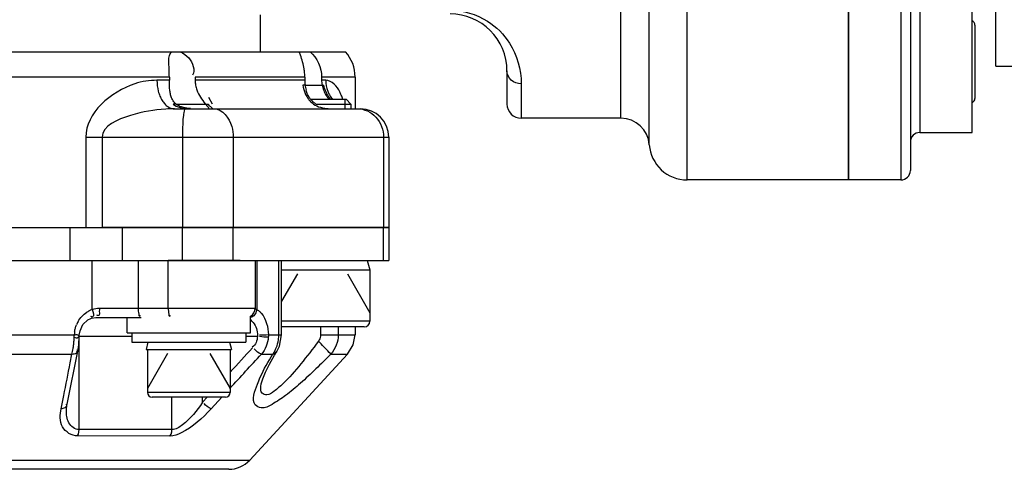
# Model space of a CAD drawing. Header units: millimetres. Extents: x 0 to 11890, y 0 to 8410.
# Tile 81 of 137: x 8356 to 8460, y 1992 to 2040. Entities that reach past the tile are written whole.
import ezdxf

# ---------------------------------------------------------------- set-up
doc = ezdxf.new("R2010")
doc.units = ezdxf.units.MM
doc.header["$LTSCALE"] = 653.95
for name, color, linetype in [('304102000014DXF_CONTINUOUS_LINE', 7, 'CONTINUOUS'), ('304102000015DXF_CONTINUOUS_LINE', 7, 'CONTINUOUS'), ('304102000016DXF_CONTINUOUS_LINE', 7, 'CONTINUOUS'), ('304104000074DXF_CONTINUOUS_LINE', 7, 'CONTINUOUS'), ('304104000081DXF_CONTINUOUS_LINE', 7, 'CONTINUOUS'), ('304105000070DXF_CONTINUOUS_LINE', 7, 'CONTINUOUS'), ('304106000010DXF_CONTINUOUS_LINE', 7, 'CONTINUOUS'), ('304107000007DXF_CONTINUOUS_LINE', 7, 'CONTINUOUS'), ('304302000001DXF_CONTINUOUS_LINE', 7, 'CONTINUOUS'), ('501023000058DXF_CONTINUOUS_LINE', 7, 'CONTINUOUS'), ('501023000065DXF_CONTINUOUS_LINE', 7, 'CONTINUOUS'), ('501023000068DXF_CONTINUOUS_LINE', 7, 'CONTINUOUS'), ('604006000002DXF_CONTINUOUS_LINE', 7, 'CONTINUOUS'), ('604006000006DXF_CONTINUOUS_LINE', 7, 'CONTINUOUS')]:
    doc.layers.add(name, color=color, linetype=linetype)

msp = doc.modelspace()

# ---------------------------------------------------------------- linework, layer by layer
at = {"layer": '304102000014DXF_CONTINUOUS_LINE', "color": 7, "linetype": 'Continuous'}
for p, q in [((8443.466, 2022.86), (8443.466, 2137.859)), ((8449.966, 2136.859), (8449.966, 2023.86)), ((8456.466, 2027.859), (8456.466, 2052.133)), ((8450.966, 2027.859), (8456.466, 2027.859)), ((8448.966, 2022.859), (8443.466, 2022.859))]:
    msp.add_line(p, q, dxfattribs=at)
at = {"layer": '304102000014DXF_CONTINUOUS_LINE', "color": 9, "linetype": 'Continuous'}
for p, q in [((8448.966, 2137.859), (8448.966, 2022.859)), ((8450.966, 2051.445), (8450.966, 2027.859))]:
    msp.add_line(p, q, dxfattribs=at)
at = {"layer": '304102000014DXF_CONTINUOUS_LINE', "color": 7, "linetype": 'Continuous'}
for centre, start, end in [((8450.966, 2026.859), 90, 180), ((8448.966, 2023.859), 270, 360)]:
    msp.add_arc(centre, 1, start, end, dxfattribs=at)
at = {"layer": '304102000015DXF_CONTINUOUS_LINE', "color": 7, "linetype": 'Continuous'}
for p, q in [((8443.466, 2137.859), (8443.466, 2022.86)), ((8407.466, 2034.359), (8407.466, 2030.859)), ((8419.466, 2029.359), (8408.966, 2029.359)), ((8443.466, 2022.859), (8426.448, 2022.859))]:
    msp.add_line(p, q, dxfattribs=at)
at = {"layer": '304102000015DXF_CONTINUOUS_LINE', "color": 9, "linetype": 'Continuous'}
for p, q in [((8419.466, 2029.359), (8419.466, 2103.687)), ((8422.458, 2026.574), (8422.458, 2090.999)), ((8426.448, 2022.859), (8426.448, 2046.969)), ((8408.966, 2032.986), (8408.966, 2029.359))]:
    msp.add_line(p, q, dxfattribs=at)
at = {"layer": '304102000015DXF_CONTINUOUS_LINE', "color": 7, "linetype": 'Continuous'}
for centre, radius, start, end in [((8401.466, 2034.359), 6, 0, 90), ((8408.966, 2030.859), 1.5, 180, 270), ((8419.466, 2026.359), 3, 4.09604, 90), ((8426.448, 2026.859), 4, 184.09604, 270)]:
    msp.add_arc(centre, radius, start, end, dxfattribs=at)
at = {"layer": '304102000015DXF_CONTINUOUS_LINE', "color": 9, "linetype": 'Continuous'}
for points, knots in [([(8401.466, 2040.757), (8402.84, 2040.757), (8405.356, 2040.003), (8408.202, 2037.121), (8408.966, 2034.478), (8408.966, 2032.986)], [0, 0, 0, 0, 0.3479389, 0.6224244, 1, 1, 1, 1]), ([(8408.966, 2032.986), (8408.588, 2032.986), (8407.818, 2033.25), (8407.466, 2034.004), (8407.466, 2034.359)], [0, 0, 0, 0, 0.5155502, 1, 1, 1, 1])]:
    msp.add_open_spline(points, degree=3, knots=knots, dxfattribs=at)
at = {"layer": '304102000016DXF_CONTINUOUS_LINE', "color": 7, "linetype": 'Continuous'}
for p, q in [((8301.295, 2036.359), (8390.456, 2036.359)), ((8371.888, 2033.703), (8371.888, 2033.359)), ((8374.607, 2033.703), (8374.607, 2033.359)), ((8386.163, 2033.703), (8386.163, 2033.359)), ((8387.937, 2033.703), (8387.937, 2033.359)), ((8391.466, 2033.703), (8391.466, 2030.359)), ((8386.194, 2032.859), (8385.965, 2032.859)), ((8386.231, 2032.859), (8388.167, 2032.859)), ((8387.937, 2033.359), (8387.957, 2033.03)), ((8387.957, 2033.03), (8388.014, 2032.709)), ((8372.596, 2030.859), (8372.283, 2030.859)), ((8372.446, 2030.359), (8392.014, 2030.359)), ((8372.621, 2030.859), (8375.975, 2030.859)), ((8374.129, 2030.378), (8373.937, 2030.389)), ((8395.014, 2027.359), (8395.014, 2017.859)), ((8285.923, 2017.859), (8363.081, 2017.859)), ((8395.013, 2017.859), (8364.82, 2017.859))]:
    msp.add_line(p, q, dxfattribs=at)
at = {"layer": '304102000016DXF_CONTINUOUS_LINE', "color": 9, "linetype": 'Continuous'}
for p, q in [((8371.888, 2033.703), (8328.249, 2033.703)), ((8386.163, 2033.703), (8374.607, 2033.703)), ((8391.466, 2033.703), (8387.937, 2033.703)), ((8371.888, 2033.359), (8370.585, 2033.359)), ((8386.163, 2033.359), (8374.607, 2033.359)), ((8388.362, 2033.359), (8387.937, 2033.359)), ((8363.081, 2027.359), (8395.014, 2027.359)), ((8363.081, 2027.359), (8363.081, 2017.859)), ((8364.82, 2027.359), (8364.82, 2017.859)), ((8373.266, 2027.359), (8373.266, 2017.859)), ((8378.621, 2027.359), (8378.621, 2017.859)), ((8394.458, 2027.359), (8394.458, 2017.859))]:
    msp.add_line(p, q, dxfattribs=at)
at = {"layer": '304102000016DXF_CONTINUOUS_LINE', "color": 2, "linetype": 'Continuous'}
msp.add_line((8376.437, 2030.859), (8376.037, 2031.552), dxfattribs=at)
at = {"layer": '304102000016DXF_CONTINUOUS_LINE', "color": 7, "linetype": 'Continuous'}
for centre, radius, start, end in [((8387.466, 2033.703), 4, 0, 41.62202), ((8390.401, 2033.355), 4.238, 179.93911, 186.34642), ((8389.96, 2033.308), 3.795, 186.3851, 190.57076), ((8389.595, 2033.239), 3.423, 190.555, 195.77355), ((8388.632, 2032.851), 2.379, 215.53531, 219.17505), ((8391.359, 2033.625), 3.482, 215.11788, 221.29732), ((8392.014, 2027.359), 3, 0, 90)]:
    msp.add_arc(centre, radius, start, end, dxfattribs=at)
at = {"layer": '304102000016DXF_CONTINUOUS_LINE', "color": 9, "linetype": 'Continuous'}
for centre, radius, start, end in [((8391.425, 2033.323), 3.057, 201.31887, 209.26001), ((8391.382, 2033.297), 3.007, 209.23226, 220.53665), ((8372.451, 2015.465), 14.894, 90.02148, 93.63026)]:
    msp.add_arc(centre, radius, start, end, dxfattribs=at)
at = {"layer": '304102000016DXF_CONTINUOUS_LINE', "color": 7, "linetype": 'Continuous'}
for points, knots in [([(8371.841, 2035.403), (8371.843, 2035.599), (8371.85, 2035.94), (8372.021, 2036.28), (8372.146, 2036.359)], [0, 0, 0, 0, 0.5690875, 1, 1, 1, 1]), ([(8385.7, 2036.007), (8385.677, 2036.069), (8385.634, 2036.186), (8385.593, 2036.304), (8385.575, 2036.359)], [0, 0, 0, 0, 0.5336493, 1, 1, 1, 1]), ([(8386.163, 2033.703), (8386.163, 2033.845), (8386.151, 2034.131), (8386.117, 2034.414), (8386.096, 2034.555)], [0, 0, 0, 0, 0.5006878, 1, 1, 1, 1]), ([(8371.93, 2032.365), (8371.912, 2032.529), (8371.891, 2032.861), (8371.888, 2033.193), (8371.888, 2033.359)], [0, 0, 0, 0, 0.4980196, 1, 1, 1, 1]), ([(8372.126, 2031.52), (8372.073, 2031.651), (8371.991, 2031.93), (8371.947, 2032.217), (8371.93, 2032.365)], [0, 0, 0, 0, 0.4877679, 1, 1, 1, 1]), ([(8374.607, 2033.359), (8374.607, 2033.186), (8374.644, 2032.838), (8374.737, 2032.502), (8374.795, 2032.338)], [0, 0, 0, 0, 0.4979806, 1, 1, 1, 1]), ([(8372.548, 2030.902), (8372.454, 2030.984), (8372.289, 2031.177), (8372.174, 2031.403), (8372.126, 2031.52)], [0, 0, 0, 0, 0.4963993, 1, 1, 1, 1]), ([(8386.696, 2031.468), (8386.606, 2031.594), (8386.45, 2031.865), (8386.344, 2032.159), (8386.301, 2032.309)], [0, 0, 0, 0, 0.4979406, 1, 1, 1, 1]), ([(8387.282, 2030.886), (8387.19, 2030.952), (8387.014, 2031.095), (8386.859, 2031.26), (8386.787, 2031.348)], [0, 0, 0, 0, 0.5015785, 1, 1, 1, 1]), ([(8373.185, 2030.546), (8373.067, 2030.587), (8372.841, 2030.684), (8372.637, 2030.823), (8372.548, 2030.902)], [0, 0, 0, 0, 0.5129422, 1, 1, 1, 1]), ([(8373.937, 2030.389), (8373.808, 2030.401), (8373.554, 2030.438), (8373.305, 2030.505), (8373.185, 2030.546)], [0, 0, 0, 0, 0.5041418, 1, 1, 1, 1]), ([(8375.665, 2030.892), (8375.723, 2030.823), (8375.826, 2030.704), (8375.928, 2030.586), (8375.968, 2030.533)], [0, 0, 0, 0, 0.5781351, 1, 1, 1, 1]), ([(8375.968, 2030.533), (8375.974, 2030.525), (8375.986, 2030.509), (8375.997, 2030.493), (8376.001, 2030.486)], [0, 0, 0, 0, 0.5340231, 1, 1, 1, 1]), ([(8376.001, 2030.486), (8376.01, 2030.473), (8376.022, 2030.45), (8376.029, 2030.424), (8376.028, 2030.414)], [0, 0, 0, 0, 0.5937776, 1, 1, 1, 1]), ([(8376.028, 2030.414), (8376.028, 2030.408), (8376.024, 2030.397), (8376.016, 2030.389), (8376.011, 2030.385)], [0, 0, 0, 0, 0.4905364, 1, 1, 1, 1])]:
    msp.add_open_spline(points, degree=3, knots=knots, dxfattribs=at)
for points in [[(8373.034, 2036.359), (8373.381, 2036.232), (8373.698, 2035.996), (8373.937, 2035.714)], [(8373.937, 2035.714), (8374.336, 2035.242), (8374.674, 2034.418), (8374.334, 2033.902)], [(8386.096, 2034.555), (8386.02, 2035.051), (8385.87, 2035.535), (8385.7, 2036.007)], [(8386.716, 2036.359), (8387.478, 2035.752), (8387.937, 2034.677), (8387.937, 2033.703)], [(8371.888, 2033.703), (8371.888, 2034.27), (8371.835, 2034.836), (8371.841, 2035.403)], [(8388.014, 2032.709), (8388.106, 2032.322), (8388.282, 2031.948), (8388.511, 2031.623)], [(8374.795, 2032.338), (8374.983, 2031.808), (8375.301, 2031.321), (8375.665, 2030.892)]]:
    msp.add_open_spline(points, degree=3, dxfattribs=at)
at = {"layer": '304102000016DXF_CONTINUOUS_LINE', "color": 9, "linetype": 'Continuous'}
for points, knots in [([(8370.585, 2033.359), (8369.795, 2033.359), (8366.546, 2032.87), (8363.081, 2029.906), (8363.081, 2027.359)], [0, 0, 0, 0, 0.2367541, 1, 1, 1, 1]), ([(8370.726, 2032.211), (8370.772, 2032.035), (8370.882, 2031.699), (8371.04, 2031.383), (8371.13, 2031.238)], [0, 0, 0, 0, 0.5174111, 1, 1, 1, 1]), ([(8390.149, 2031.383), (8390.107, 2031.519), (8390.019, 2031.776), (8389.912, 2032.025), (8389.856, 2032.141)], [0, 0, 0, 0, 0.5249811, 1, 1, 1, 1]), ([(8371.508, 2030.33), (8370.25, 2030.25), (8368.07, 2029.865), (8364.82, 2028.608), (8364.82, 2027.359)], [0, 0, 0, 0, 0.5023149, 1, 1, 1, 1]), ([(8371.13, 2031.238), (8371.212, 2031.106), (8371.39, 2030.865), (8371.616, 2030.666), (8371.734, 2030.588)], [0, 0, 0, 0, 0.5237826, 1, 1, 1, 1]), ([(8371.734, 2030.588), (8371.798, 2030.545), (8371.932, 2030.47), (8372.076, 2030.417), (8372.148, 2030.399)], [0, 0, 0, 0, 0.5108493, 1, 1, 1, 1]), ([(8372.148, 2030.399), (8372.197, 2030.386), (8372.295, 2030.366), (8372.396, 2030.359), (8372.446, 2030.359)], [0, 0, 0, 0, 0.5034235, 1, 1, 1, 1]), ([(8373.554, 2030.359), (8373.469, 2030.359), (8373.424, 2029.919), (8373.371, 2029.699), (8373.35, 2029.481)], [0, 0, 0, 0, 0.2784177, 1, 1, 1, 1]), ([(8376.614, 2030.359), (8377.487, 2030.359), (8378.512, 2028.96), (8378.621, 2027.745), (8378.621, 2027.359)], [0, 0, 0, 0, 0.6935311, 1, 1, 1, 1])]:
    msp.add_open_spline(points, degree=3, knots=knots, dxfattribs=at)
for points in [[(8370.585, 2033.359), (8370.585, 2032.974), (8370.631, 2032.585), (8370.726, 2032.211)], [(8389.856, 2032.141), (8389.576, 2032.719), (8389.004, 2033.359), (8388.362, 2033.359)], [(8388.362, 2033.359), (8388.362, 2032.97), (8388.436, 2032.574), (8388.577, 2032.211)], [(8391.696, 2030.359), (8392.056, 2030.359), (8392.424, 2030.279), (8392.753, 2030.131)], [(8373.35, 2029.481), (8373.283, 2028.776), (8373.266, 2028.067), (8373.266, 2027.359)], [(8392.753, 2030.131), (8393.089, 2029.98), (8393.399, 2029.752), (8393.649, 2029.481)], [(8393.649, 2029.481), (8394.161, 2028.924), (8394.458, 2028.116), (8394.458, 2027.359)]]:
    msp.add_open_spline(points, degree=3, dxfattribs=at)
at = {"layer": '304102000016DXF_CONTINUOUS_LINE', "color": 2, "linetype": 'Continuous'}
for points, knots in [([(8385.965, 2032.859), (8386.007, 2032.533), (8386.153, 2031.991), (8386.415, 2031.541), (8386.558, 2031.359)], [0, 0, 0, 0, 0.5420294, 1, 1, 1, 1]), ([(8388.888, 2031.359), (8388.816, 2031.443), (8388.614, 2031.705), (8388.34, 2032.195), (8388.207, 2032.629), (8388.167, 2032.859)], [0, 0, 0, 0, 0.2008816, 0.6004408, 1, 1, 1, 1]), ([(8386.558, 2031.359), (8386.584, 2031.326), (8386.784, 2031.083), (8387.235, 2030.715), (8387.743, 2030.522), (8388.014, 2030.458)], [0, 0, 0, 0, 0.0719609, 0.5359805, 1, 1, 1, 1])]:
    msp.add_open_spline(points, degree=3, knots=knots, dxfattribs=at)
for points in [[(8372.283, 2030.859), (8372.487, 2030.682), (8372.988, 2030.435), (8373.611, 2030.37), (8373.937, 2030.362)], [(8376.396, 2030.359), (8376.44, 2030.359), (8376.454, 2030.381), (8376.294, 2030.526), (8376.091, 2030.728), (8375.975, 2030.859)], [(8388.014, 2030.458), (8388.167, 2030.421), (8388.475, 2030.372), (8388.777, 2030.359), (8388.925, 2030.359)]]:
    msp.add_open_spline(points, degree=3, dxfattribs=at)
at = {"layer": '304104000074DXF_CONTINUOUS_LINE', "color": 7, "linetype": 'Continuous'}
for p, q in [((8328.249, 2017.859), (8395.013, 2017.859)), ((8395.014, 2017.859), (8395.014, 2014.359)), ((8328.249, 2014.359), (8395.014, 2014.359))]:
    msp.add_line(p, q, dxfattribs=at)
at = {"layer": '304104000074DXF_CONTINUOUS_LINE', "color": 9, "linetype": 'Continuous'}
for p, q in [((8361.417, 2017.859), (8361.417, 2014.359)), ((8366.913, 2017.859), (8366.913, 2014.359)), ((8373.266, 2014.359), (8373.266, 2017.859)), ((8378.621, 2014.359), (8378.621, 2017.859)), ((8394.458, 2014.359), (8394.458, 2017.859))]:
    msp.add_line(p, q, dxfattribs=at)
at = {"layer": '304104000081DXF_CONTINUOUS_LINE', "color": 7, "linetype": 'Continuous'}
for q in [(8458.966, 2109.859), (8471.466, 2034.859)]:
    msp.add_line((8458.966, 2034.859), q, dxfattribs=at)
at = {"layer": '304105000070DXF_CONTINUOUS_LINE', "color": 7, "linetype": 'Continuous'}
for p, q in [((8367.937, 2006.759), (8367.937, 2005.759)), ((8379.937, 2006.759), (8379.937, 2005.759)), ((8367.937, 2005.759), (8379.937, 2005.759))]:
    msp.add_line(p, q, dxfattribs=at)
at = {"layer": '304106000010DXF_CONTINUOUS_LINE', "color": 7, "linetype": 'Continuous'}
for p, q in [((8367.437, 2006.759), (8367.437, 2008.359)), ((8380.437, 2006.759), (8380.437, 2008.493)), ((8367.437, 2006.759), (8380.437, 2006.759))]:
    msp.add_line(p, q, dxfattribs=at)
at = {"layer": '304107000007DXF_CONTINUOUS_LINE', "color": 7, "linetype": 'Continuous'}
for p, q in [((7779.182, 2014.359), (8363.773, 2014.359)), ((8379.35, 2014.359), (8371.774, 2014.359)), ((8380.937, 2014.359), (8380.937, 2009.359)), ((8383.718, 2006.533), (8383.718, 2014.359)), ((8363.289, 2008.099), (8363.621, 2008.266)), ((8363.621, 2008.266), (8363.699, 2008.292)), ((8363.699, 2008.292), (8364.159, 2008.359)), ((8364.159, 2008.359), (8368.915, 2008.359)), ((8362.398, 2006.34), (8362.404, 2006.482)), ((8362.404, 2006.482), (8362.482, 2006.96)), ((8391.466, 2007.359), (8391.466, 2006.533)), ((8361.113, 1999.231), (8362.266, 2004.981)), ((8380.356, 1993.324), (8390.67, 2004.498)), ((8383.225, 2004.787), (8383.226, 2004.788)), ((8381.514, 2001.044), (8381.515, 2001.057)), ((8381.514, 2001.045), (8381.514, 2001.047)), ((8378.15, 1992.359), (7792.916, 1992.359))]:
    msp.add_line(p, q, dxfattribs=at)
at = {"layer": '304107000007DXF_CONTINUOUS_LINE', "color": 9, "linetype": 'Continuous'}
for p, q in [((8363.773, 2009.204), (8363.773, 2014.359)), ((8368.606, 2014.359), (8368.606, 2009.359)), ((8371.774, 2009.359), (8371.774, 2014.359)), ((8381.092, 2014.359), (8381.092, 2009.204)), ((8383.425, 2006.533), (8383.425, 2014.359)), ((8364.529, 2009.359), (8380.937, 2009.359)), ((8328.596, 2006.539), (8361.867, 2006.536)), ((8361.859, 2006.271), (8361.864, 2006.448)), ((8361.864, 2006.448), (8361.867, 2006.536)), ((8382.326, 2006.533), (8383.718, 2006.533)), ((8387.81, 2007.359), (8387.81, 2006.533)), ((8387.81, 2006.533), (8391.466, 2006.533)), ((8389.683, 2007.359), (8389.683, 2006.533)), ((8367.937, 2006.359), (8362.374, 2006.359)), ((8362.374, 1996.55), (8362.374, 2005.959)), ((8381.179, 2006.359), (8379.937, 2006.359)), ((8328.711, 2004.497), (8361.626, 2004.497)), ((8361.446, 2003.582), (8361.626, 2004.497)), ((8381.582, 2004.498), (8382.196, 2004.497)), ((8382.196, 2004.497), (8382.789, 2004.497)), ((8382.789, 2004.497), (8383.225, 2004.787)), ((8388.891, 2004.498), (8390.67, 2004.498)), ((8360.494, 1998.75), (8360.766, 2000.132)), ((8360.494, 1998.75), (8360.766, 2000.132)), ((8372.16, 1996.547), (8372.16, 1999.959)), ((8375.908, 1999.986), (8375.389, 1999.422)), ((8375.389, 1999.422), (8375.389, 1999.959)), ((8377.417, 1999.959), (8376.297, 1998.744)), ((8372.16, 1996.547), (8362.374, 1996.55)), ((8371.956, 1995.869), (8362.226, 1995.873)), ((8329.293, 1993.332), (8380.357, 1993.325))]:
    msp.add_line(p, q, dxfattribs=at)
at = {"layer": '304107000007DXF_CONTINUOUS_LINE', "color": 7, "linetype": 'Continuous'}
for points in [[(8362.482, 2006.96), (8362.788, 2007.61), (8363.289, 2008.099)], [(8383.225, 2004.787), (8383.505, 2005.352), (8383.718, 2006.533)], [(8390.67, 2004.498), (8391.275, 2005.481), (8391.466, 2006.533)], [(8362.266, 2004.984), (8362.344, 2005.494), (8362.398, 2006.34)], [(8381.515, 2001.057), (8381.517, 2001.085), (8381.573, 2001.382), (8381.736, 2001.905), (8382.027, 2002.61), (8382.447, 2003.454), (8382.985, 2004.398), (8383.226, 2004.788)], [(8361.046, 1998.598), (8361.098, 1999.151), (8361.113, 1999.231)]]:
    msp.add_lwpolyline(points, dxfattribs=at)
at = {"layer": '304107000007DXF_CONTINUOUS_LINE', "color": 9, "linetype": 'Continuous'}
for points in [[(8381.184, 2006.475), (8381.184, 2006.437), (8381.183, 2006.398), (8381.179, 2006.359)], [(8382.326, 2006.533), (8382.327, 2006.446), (8382.324, 2006.359), (8382.319, 2006.272)], [(8387.81, 2006.533), (8387.803, 2006.401), (8387.781, 2006.266), (8387.742, 2006.129), (8387.683, 2005.991), (8387.598, 2005.855)], [(8362.226, 1995.873), (8362.307, 1996.074), (8362.357, 1996.305), (8362.374, 1996.55)], [(8371.956, 1995.869), (8372.067, 1996.071), (8372.136, 1996.301), (8372.16, 1996.547)]]:
    msp.add_lwpolyline(points, dxfattribs=at)
for centre, radius, start, end in [((8364.723, 2006.603), 2.77, 118.83592, 123.38634), ((8364.69, 2006.665), 2.7, 109.85736, 118.86222), ((8364.926, 2006.407), 3.055, 150.21802, 157.3277), ((8379.616, 2006.989), 1.389, 46.08772, 55.61523), ((8379.536, 2006.906), 1.504, 37.80343, 46.08021), ((8365.026, 2006.36), 3.164, 170.55548, 176.81847), ((8379.73, 2006.536), 3.695, 352.01557, 359.95725), ((8354.131, 2006.325), 7.72, 350.8158, 353.39631), ((8352.985, 2006.457), 8.874, 353.39934, 355.92138), ((8352.056, 2006.525), 9.806, 355.91088, 358.51437), ((6997.41, 3270.524), 1875.834, 317.403113, 317.552554)]:
    msp.add_arc(centre, radius, start, end, dxfattribs=at)
at = {"layer": '304107000007DXF_CONTINUOUS_LINE', "color": 7, "linetype": 'Continuous'}
for centre, radius, start, end in [((8379.937, 2009.359), 1, 300, 360), ((8378.151, 1995.359), 3, 270, 317.2924)]:
    msp.add_arc(centre, radius, start, end, dxfattribs=at)
at = {"layer": '304107000007DXF_CONTINUOUS_LINE', "color": 9, "linetype": 'Continuous'}
for points in [[(8362.275, 2007.925), (8362.499, 2008.317), (8362.821, 2008.667), (8363.198, 2008.916)], [(8363.773, 2009.204), (8363.843, 2008.95), (8364.03, 2008.463), (8363.771, 2008.412)], [(8363.773, 2009.204), (8364.009, 2009.306), (8364.272, 2009.359), (8364.529, 2009.359)], [(8381.578, 2008.803), (8382.097, 2008.198), (8382.299, 2007.33), (8382.326, 2006.533)], [(8380.725, 2007.828), (8381.017, 2007.452), (8381.165, 2006.951), (8381.184, 2006.475)], [(8382.326, 2006.533), (8382.016, 2006.499), (8381.703, 2006.477), (8381.391, 2006.489)], [(8389.683, 2006.533), (8389.683, 2005.805), (8389.384, 2005.034), (8388.891, 2004.498)], [(8381.179, 2006.359), (8381.143, 2005.947), (8380.997, 2005.437), (8380.63, 2005.245)], [(8382.319, 2006.272), (8382.007, 2006.286), (8381.695, 2006.306), (8381.385, 2006.346)], [(8382.319, 2006.272), (8382.266, 2005.634), (8382.002, 2004.982), (8381.582, 2004.497)], [(8383.162, 2005.167), (8383.273, 2005.441), (8383.348, 2005.731), (8383.389, 2006.023)], [(8380.662, 2005.176), (8379.874, 2004.313), (8379.086, 2003.451), (8378.297, 2002.59)], [(8381.582, 2004.498), (8381.286, 2004.59), (8381.01, 2004.8), (8380.842, 2005.061)], [(8360.766, 2000.132), (8360.993, 2001.282), (8361.219, 2002.432), (8361.446, 2003.582)], [(8375.389, 1999.422), (8374.786, 1998.548), (8374.111, 1997.689), (8373.266, 1997.045)], [(8376.297, 1998.744), (8376.005, 1998.843), (8375.73, 1999.05), (8375.565, 1999.31)], [(8376.297, 1998.744), (8375.382, 1997.753), (8374.357, 1996.799), (8373.145, 1996.206)], [(8373.145, 1996.206), (8372.775, 1996.025), (8372.368, 1995.869), (8371.956, 1995.869)], [(8373.266, 1997.045), (8372.945, 1996.799), (8372.564, 1996.547), (8372.16, 1996.547)]]:
    msp.add_open_spline(points, degree=3, dxfattribs=at)
for points, knots in [([(8364.529, 2009.359), (8364.529, 2009.242), (8364.48, 2009.012), (8364.579, 2008.498), (8364.261, 2008.56), (8364.234, 2008.617)], [0, 0, 0, 0, 0.3519513, 0.810817, 1, 1, 1, 1]), ([(8368.606, 2009.359), (8368.606, 2009.252), (8368.615, 2009.038), (8368.638, 2008.824), (8368.658, 2008.72)], [0, 0, 0, 0, 0.5036242, 1, 1, 1, 1]), ([(8368.658, 2008.72), (8368.672, 2008.644), (8368.692, 2008.407), (8368.833, 2008.567), (8368.852, 2008.617)], [0, 0, 0, 0, 0.587397, 1, 1, 1, 1]), ([(8371.774, 2009.359), (8371.774, 2009.252), (8371.784, 2009.038), (8371.806, 2008.824), (8371.826, 2008.72)], [0, 0, 0, 0, 0.5036242, 1, 1, 1, 1]), ([(8371.826, 2008.72), (8371.84, 2008.644), (8371.86, 2008.407), (8372.001, 2008.567), (8372.02, 2008.617)], [0, 0, 0, 0, 0.587397, 1, 1, 1, 1]), ([(8380.934, 2008.744), (8380.892, 2008.663), (8380.806, 2008.521), (8380.657, 2008.42), (8380.583, 2008.412)], [0, 0, 0, 0, 0.5539646, 1, 1, 1, 1]), ([(8380.926, 2009.294), (8380.954, 2009.282), (8381.01, 2009.254), (8381.065, 2009.222), (8381.092, 2009.204)], [0, 0, 0, 0, 0.4863102, 1, 1, 1, 1]), ([(8381.092, 2009.204), (8381.078, 2009.128), (8381.035, 2008.97), (8380.973, 2008.819), (8380.934, 2008.744)], [0, 0, 0, 0, 0.4791109, 1, 1, 1, 1]), ([(8381.092, 2009.204), (8381.182, 2009.156), (8381.357, 2009.036), (8381.507, 2008.886), (8381.578, 2008.803)], [0, 0, 0, 0, 0.4811308, 1, 1, 1, 1]), ([(8361.905, 2006.879), (8361.925, 2007.001), (8361.979, 2007.24), (8362.06, 2007.472), (8362.107, 2007.585)], [0, 0, 0, 0, 0.502108, 1, 1, 1, 1]), ([(8363.708, 2008.421), (8363.695, 2008.427), (8363.665, 2008.443), (8363.639, 2008.464), (8363.625, 2008.476)], [0, 0, 0, 0, 0.4448976, 1, 1, 1, 1]), ([(8363.771, 2008.412), (8363.762, 2008.41), (8363.74, 2008.41), (8363.719, 2008.417), (8363.708, 2008.421)], [0, 0, 0, 0, 0.45132, 1, 1, 1, 1]), ([(8380.583, 2008.412), (8380.565, 2008.41), (8380.526, 2008.41), (8380.488, 2008.42), (8380.469, 2008.427)], [0, 0, 0, 0, 0.4839289, 1, 1, 1, 1]), ([(8361.867, 2006.536), (8362.008, 2006.526), (8362.062, 2006.637), (8362.315, 2006.489), (8362.308, 2006.489)], [0, 0, 0, 0, 0.9493944, 1, 1, 1, 1]), ([(8361.859, 2006.271), (8362, 2006.275), (8362.14, 2006.111), (8362.317, 2006.334), (8362.302, 2006.336)], [0, 0, 0, 0, 0.902589, 1, 1, 1, 1]), ([(8387.598, 2005.855), (8386.997, 2005.045), (8385.802, 2003.511), (8384.262, 2001.688), (8383.036, 2000.655), (8382.297, 2000.09), (8381.515, 2000.335), (8381.514, 2000.816), (8381.514, 2001.042)], [0, 0, 0, 0, 0.3312057, 0.641794, 0.7736006, 0.8688, 0.9258348, 1, 1, 1, 1]), ([(8388.891, 2004.498), (8388.849, 2004.563), (8388.429, 2005.031), (8387.99, 2005.473), (8387.598, 2005.855)], [0, 0, 0, 0, 0.1242783, 1, 1, 1, 1]), ([(8361.626, 2004.498), (8361.652, 2004.592), (8361.699, 2004.789), (8361.736, 2004.989), (8361.753, 2005.093)], [0, 0, 0, 0, 0.4794126, 1, 1, 1, 1]), ([(8361.626, 2004.498), (8361.788, 2004.522), (8362.074, 2004.522), (8362.251, 2004.872), (8362.187, 2004.958)], [0, 0, 0, 0, 0.6044042, 1, 1, 1, 1]), ([(8388.891, 2004.498), (8387.863, 2003.441), (8386.331, 2001.947), (8384.24, 2000.167), (8382.896, 1999.301), (8381.751, 1998.653), (8380.34, 1999.364), (8380.925, 2000.643), (8381.173, 2001.327)], [0, 0, 0, 0, 0.3610813, 0.5261844, 0.6661753, 0.7635438, 0.8216574, 1, 1, 1, 1]), ([(8381.173, 2001.327), (8381.264, 2001.579), (8381.716, 2002.678), (8382.301, 2003.717), (8382.789, 2004.497)], [0, 0, 0, 0, 0.2251634, 1, 1, 1, 1]), ([(8382.789, 2004.497), (8382.864, 2004.599), (8383.002, 2004.815), (8383.113, 2005.047), (8383.162, 2005.167)], [0, 0, 0, 0, 0.4920951, 1, 1, 1, 1]), ([(8361.079, 1999.126), (8361.076, 1999.14), (8361.065, 1999.17), (8361.049, 1999.197), (8361.039, 1999.21)], [0, 0, 0, 0, 0.464464, 1, 1, 1, 1]), ([(8362.226, 1995.873), (8361.604, 1995.873), (8360.259, 1996.713), (8360.371, 1998.124), (8360.494, 1998.75)], [0, 0, 0, 0, 0.4941747, 1, 1, 1, 1]), ([(8360.494, 1998.75), (8360.635, 1998.773), (8360.858, 1998.811), (8361.1, 1999.027), (8361.079, 1999.126)], [0, 0, 0, 0, 0.585634, 1, 1, 1, 1]), ([(8362.374, 1996.55), (8361.947, 1996.551), (8361.093, 1997.224), (8361.046, 1998.144), (8361.046, 1998.598)], [0, 0, 0, 0, 0.4845265, 1, 1, 1, 1])]:
    msp.add_open_spline(points, degree=3, knots=knots, dxfattribs=at)
at = {"layer": '304302000001DXF_CONTINUOUS_LINE', "color": 7, "linetype": 'Continuous'}
msp.add_line((8381.466, 2040.259), (8381.466, 2036.359), dxfattribs=at)
at = {"layer": '501023000058DXF_CONTINUOUS_LINE', "color": 7, "linetype": 'Continuous'}
for p, q in [((8386.803, 2031.359), (8390.514, 2031.359)), ((8390.514, 2031.359), (8391.014, 2030.859)), ((8387.321, 2030.859), (8388.014, 2030.859)), ((8388.014, 2030.859), (8391.014, 2030.859)), ((8391.014, 2030.859), (8391.014, 2030.359)), ((8393.014, 2013.359), (8383.718, 2013.359)), ((8393.014, 2013.359), (8393.014, 2007.959)), ((8392.414, 2007.359), (8383.718, 2007.359))]:
    msp.add_line(p, q, dxfattribs=at)
at = {"layer": '501023000058DXF_CONTINUOUS_LINE', "color": 2, "linetype": 'Continuous'}
for p, q in [((8390.414, 2030.359), (8390.414, 2031.359)), ((8385.383, 2012.959), (8383.718, 2010.075)), ((8390.645, 2012.959), (8393.014, 2008.856))]:
    msp.add_line(p, q, dxfattribs=at)
at = {"layer": '501023000058DXF_CONTINUOUS_LINE', "color": 9, "linetype": 'Continuous'}
msp.add_line((8393.014, 2007.959), (8383.718, 2007.959), dxfattribs=at)
at = {"layer": '501023000058DXF_CONTINUOUS_LINE', "color": 7, "linetype": 'Continuous'}
msp.add_arc((8392.414, 2007.959), 0.6, 270, 360, dxfattribs=at)
at = {"layer": '501023000065DXF_CONTINUOUS_LINE', "color": 7, "linetype": 'Continuous'}
msp.add_line((8456.766, 2039.173), (8456.766, 2031.453), dxfattribs=at)
for centre, start, end in [((8456.266, 2039.173), 0, 66.12525), ((8456.266, 2031.453), 293.87475, 360)]:
    msp.add_arc(centre, 0.5, start, end, dxfattribs=at)
at = {"layer": '501023000068DXF_CONTINUOUS_LINE', "color": 7, "linetype": 'Continuous'}
for p, q in [((8369.577, 2004.949), (8369.577, 2000.459)), ((8378.297, 2004.949), (8378.297, 2000.459)), ((8377.797, 1999.959), (8370.077, 1999.959))]:
    msp.add_line(p, q, dxfattribs=at)
at = {"layer": '501023000068DXF_CONTINUOUS_LINE', "color": 2, "linetype": 'Continuous'}
for p, q in [((8371.706, 2004.559), (8369.577, 2000.872)), ((8376.168, 2004.559), (8378.297, 2000.872))]:
    msp.add_line(p, q, dxfattribs=at)
at = {"layer": '501023000068DXF_CONTINUOUS_LINE', "color": 9, "linetype": 'Continuous'}
msp.add_line((8378.297, 2000.459), (8369.577, 2000.459), dxfattribs=at)
at = {"layer": '501023000068DXF_CONTINUOUS_LINE', "color": 7, "linetype": 'Continuous'}
for centre, start, end in [((8370.077, 2000.459), 180, 270), ((8377.797, 2000.459), 270, 360)]:
    msp.add_arc(centre, 0.5, start, end, dxfattribs=at)
at = {"layer": '604006000002DXF_CONTINUOUS_LINE', "color": 7, "linetype": 'Continuous'}
for p, q in [((8369.637, 2005.759), (8369.437, 2004.985)), ((8378.237, 2005.759), (8378.437, 2004.985)), ((8369.437, 2004.985), (8378.437, 2004.985)), ((8369.437, 2004.985), (8369.577, 2004.949)), ((8378.437, 2004.985), (8378.297, 2004.949))]:
    msp.add_line(p, q, dxfattribs=at)
at = {"layer": '604006000006DXF_CONTINUOUS_LINE', "color": 7, "linetype": 'Continuous'}
for p, q in [((8392.737, 2014.359), (8393.014, 2013.399)), ((8383.718, 2013.399), (8393.014, 2013.399)), ((8393.014, 2013.399), (8392.878, 2013.359))]:
    msp.add_line(p, q, dxfattribs=at)

doc.saveas('drawing.dxf')
